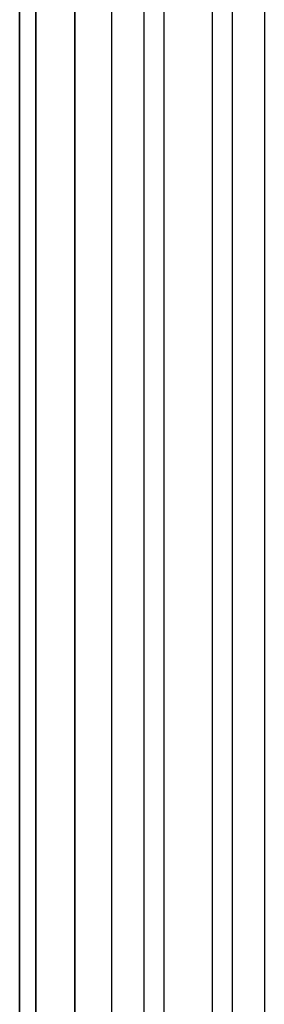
# Model space of a CAD drawing. Header units: millimetres. Extents: x -299 to -179, y 76 to 121.
# Tile 14 of 69: x -299.29 to -298.18, y 114.38 to 118.85. Entities that reach past the tile are written whole.
import ezdxf

# ---------------------------------------------------------------- set-up
doc = ezdxf.new("R2010")
doc.units = ezdxf.units.MM
doc.header["$MEASUREMENT"] = 0
doc.layers.add('Predefinito', color=7, linetype='Continuous', true_color=0x000000)

msp = doc.modelspace()

# ---------------------------------------------------------------- linework, layer by layer
at = {"layer": 'Predefinito'}
for p, q in [((-299.2912, 120.835, -0.25), (-299.2912, 75.835, -0.25)), ((-299.2912, 75.835, -13.75), (-299.2912, 120.835, -13.75)), ((-299.2912, 120.835, -7), (-299.2912, 75.835, -7)), ((-299.218, 120.835, -0.0732), (-299.218, 75.835, -0.0732)), ((-299.218, 75.835, -13.9268), (-299.218, 120.835, -13.9268)), ((-299.0412, 75.835, -14), (-299.0412, 120.835, -14)), ((-299.0412, 120.835), (-299.0412, 75.835)), ((-298.8719, 76.479), (-298.8719, 120.1909)), ((-298.7255, 76.479, -0.0474), (-298.7255, 120.1909, -0.0474)), ((-298.6345, 76.479, -0.1716), (-298.6345, 120.1909, -0.1716)), ((-298.4175, 119.9738, -0.8284), (-298.4175, 108.384, -0.8284)), ((-298.3265, 119.9738, -0.9526), (-298.3265, 108.384, -0.9526)), ((-298.1801, 119.9738, -1), (-298.1801, 108.384, -1))]:
    msp.add_line(p, q, dxfattribs=at)

doc.saveas('drawing.dxf')
